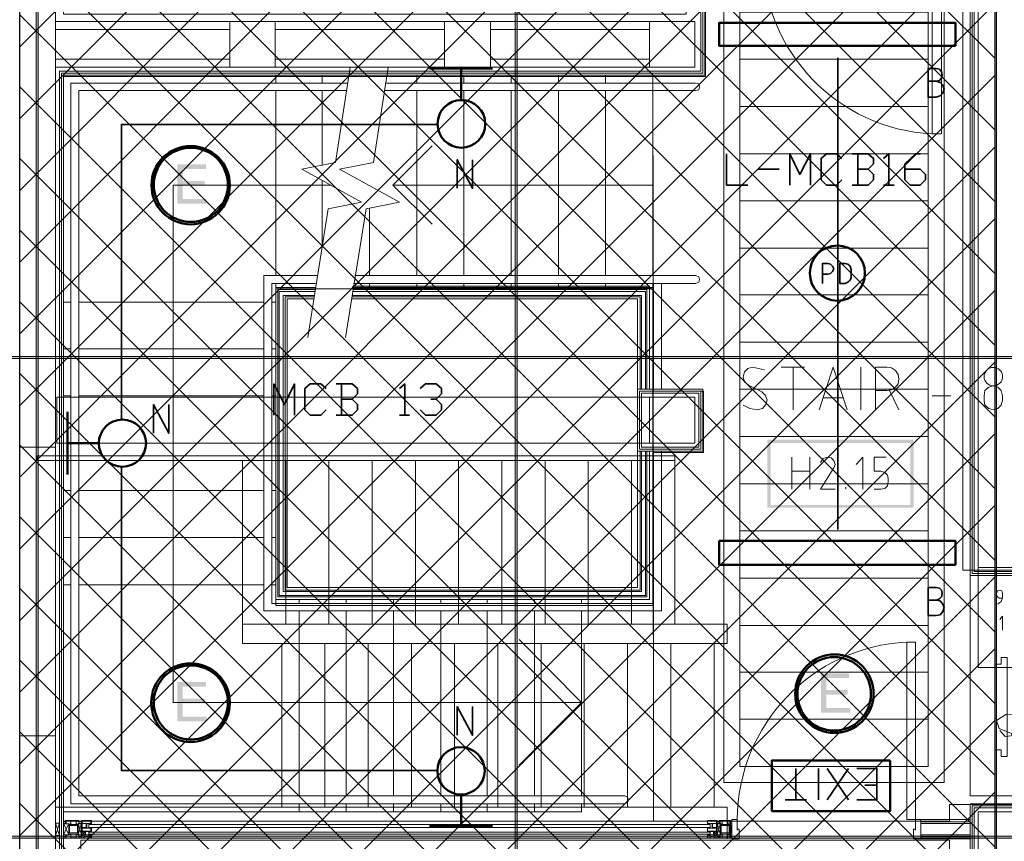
# Model space of a CAD drawing. Header units: millimetres. Extents: x 0.9 to 32.8, y 0.3 to 23.1.
# Tile 92 of 111: x 13.3 to 15.8, y 13 to 15. Entities that reach past the tile are written whole.
import ezdxf

# ---------------------------------------------------------------- set-up
doc = ezdxf.new("R2010")
doc.units = ezdxf.units.MM
doc.layers.add('PDF_Geometry', color=9, linetype='Continuous', true_color=0x808080)
doc.layers.add('PDF_Solid Fills', color=7, linetype='Continuous')

msp = doc.modelspace()

# ---------------------------------------------------------------- hatches: boundary and pattern name
h = msp.add_hatch()
h.set_pattern_fill('ANSI37', color=256, scale=0.04)
h.paths.add_polyline_path([(13.3406, 20.136), (15.7839, 20.136), (15.7839, 12.9212), (13.3406, 12.9212)])
at = {"layer": 'PDF_Solid Fills', "transparency": 33554559}
for points in [[(13.8073, 14.6629), (13.7356, 14.6629), (13.7356, 14.5645), (13.809, 14.5645), (13.809, 14.5762), (13.7489, 14.5762), (13.7489, 14.6095), (13.8039, 14.6095), (13.8039, 14.6212), (13.7489, 14.6212), (13.7489, 14.6512), (13.8073, 14.6512)], [(15.4189, 13.3879), (15.3489, 13.3879), (15.3489, 13.2896), (15.4222, 13.2896), (15.4222, 13.3012), (15.3622, 13.3012), (15.3622, 13.3346), (15.4156, 13.3346), (15.4156, 13.3462), (15.3622, 13.3462), (15.3622, 13.3762), (15.4189, 13.3762)], [(13.8073, 13.3662), (13.7356, 13.3662), (13.7356, 13.2679), (13.809, 13.2679), (13.809, 13.2796), (13.7489, 13.2796), (13.7489, 13.3129), (13.8039, 13.3129), (13.8039, 13.3246), (13.7489, 13.3246), (13.7489, 13.3546), (13.8073, 13.3546)]]:
    msp.add_hatch(color=256, dxfattribs=at).paths.add_polyline_path(points)
at = {"layer": 'PDF_Solid Fills', "true_color": 0x808080, "transparency": 33554559}
for points in [[(14.1773, 14.3545), (14.1773, 14.3529), (14.9189, 14.3529), (14.9189, 14.3579), (14.1773, 14.3579)], [(28.2152, 14.1779), (28.2152, 14.1812), (1.3427, 14.1812), (1.3427, 14.1762), (28.2152, 14.1762)], [(28.2152, 12.9762), (28.2152, 12.9796), (1.3427, 12.9796), (1.3427, 12.9746), (28.2152, 12.9746)]]:
    msp.add_hatch(color=8, dxfattribs=at).paths.add_polyline_path(points)

# ---------------------------------------------------------------- linework, layer by layer
msp.add_lwpolyline([(13.3406, 20.136), (15.7839, 20.136), (15.7839, 12.9212), (13.3406, 12.9212)], close=True)
at = {"layer": 'PDF_Geometry', "lineweight": 5}
for points in [[(13.3873, 0.43), (13.3873, 22.9375), (13.3873, 22.9143), (13.3823, 22.9143), (13.3823, 22.9375), (13.3823, 0.43)], [(14.5873, 0.4283), (14.5873, 22.9375), (14.5873, 22.9143), (14.5823, 22.9143), (14.5823, 22.9375), (14.5823, 0.4283)], [(15.7889, 0.4283), (15.7889, 22.9359), (15.7889, 22.9143), (15.7839, 22.9143), (15.7839, 22.9359), (15.7839, 0.4283)], [(14.1773, 14.3529), (14.1739, 14.3545), (14.1773, 14.3579)], [(14.9189, 14.3579), (14.9206, 14.3545), (14.9189, 14.3529)]]:
    msp.add_lwpolyline(points, dxfattribs=at)
at = {"layer": 'PDF_Geometry', "lineweight": 18}
for points in [[(6.1358, 13.0229), (6.1358, 20.2277), (14.0889, 20.2277), (14.0889, 20.136), (13.4306, 20.136), (13.4306, 13.9546), (13.3406, 13.9546), (13.3406, 20.136), (6.2258, 20.136), (6.2258, 13.0229), (6.1358, 13.0229), (6.8709, 13.0229), (6.8709, 12.9329), (6.1358, 12.9329)], [(15.8322, 15.3095), (15.7422, 15.3095), (15.7422, 13.6529), (15.8322, 13.6529), (15.8322, 20.136), (15.7422, 20.136), (15.7422, 15.3095)], [(15.6506, 15.1845), (15.6272, 15.1845), (15.6272, 14.7395), (15.6506, 14.7395), (15.6506, 15.1845), (15.6622, 15.1845), (15.6622, 15.2328), (15.6439, 15.2328), (15.6439, 15.2078), (15.6489, 15.2078), (15.6489, 15.2129), (15.6506, 15.2129)], [(13.8673, 14.9062), (13.8673, 15.0212), (13.4306, 15.0212), (13.4306, 14.9062)], [(13.9806, 14.9062), (13.9806, 15.0212), (13.8673, 15.0212), (13.8673, 14.9062)], [(14.4056, 14.9062), (14.4056, 15.0212), (13.9806, 15.0212), (13.9806, 14.9062)], [(14.5206, 14.9062), (14.5206, 15.0212), (14.4056, 15.0212), (14.4056, 14.9062)], [(14.9189, 14.9062), (14.9189, 15.0212), (14.5206, 15.0212), (14.5206, 14.9062)], [(15.0322, 14.9062), (15.0322, 15.0212), (14.9189, 15.0212), (14.9189, 14.9062)], [(14.9189, 14.0995), (14.9189, 14.3545)], [(15.0522, 13.9446), (15.0522, 14.0996), (14.8889, 14.0996), (14.8889, 13.9446)], [(15.0472, 13.9495), (15.0472, 14.0945), (14.8939, 14.0945), (14.8939, 13.9495)], [(15.0422, 13.9546), (15.0422, 14.0896), (14.8989, 14.0896), (14.8989, 13.9546)], [(15.7572, 14.0829), (15.7572, 14.0712), (15.7589, 14.0596), (15.7689, 14.0512), (15.7806, 14.0479), (15.7922, 14.0512), (15.8006, 14.0596), (15.8039, 14.0712), (15.8039, 14.0829), (15.8006, 14.0962), (15.7922, 14.1045), (15.7806, 14.1079), (15.7689, 14.1045), (15.7589, 14.0962)], [(15.0322, 13.9646), (15.0322, 14.0795), (13.434, 14.0795), (13.434, 13.9646)], [(15.0322, 13.9646), (15.0322, 14.0795), (14.9189, 14.0795), (14.9189, 13.9646)], [(13.4306, 13.2312), (13.4306, 13.9546), (13.3406, 13.9546), (13.3406, 13.2312)], [(14.9822, 13.9212), (14.9822, 13.9329), (13.384, 13.9329), (13.384, 13.9212)], [(15.8322, 13.4029), (15.8322, 13.6529), (15.7422, 13.6529), (15.7422, 13.4029)], [(16.0755, 13.0812), (16.0755, 13.6329), (15.7222, 13.6329), (15.7222, 13.0812)], [(15.1139, 13.4629), (15.1139, 13.5112), (13.8989, 13.5112), (13.8989, 13.4629)], [(15.5856, 13.0213), (15.5639, 13.0213), (15.5639, 13.4662), (15.5856, 13.4662), (15.5856, 13.0213), (15.5989, 13.0213), (15.5989, 12.9729), (15.5806, 12.9729), (15.5806, 12.9979), (15.5856, 12.9979), (15.5856, 12.9946)], [(15.8155, 13.3679), (15.8155, 13.1796), (15.8006, 13.1796), (15.8006, 13.1962), (15.7839, 13.1962), (15.7839, 13.4112), (15.8006, 13.4112), (15.8006, 13.4279), (15.8155, 13.4279)], [(13.4306, 12.9312), (13.4306, 13.2312), (13.3406, 13.2312), (13.3406, 12.9312)], [(15.8322, 12.9312), (15.7422, 12.9312), (15.7422, 13.0413), (15.8322, 13.0413)], [(13.4406, 12.9813), (13.4406, 13.0129), (13.4306, 13.0129), (13.4306, 12.9813)], [(13.4556, 13.0129), (13.4556, 13.0163), (13.4506, 13.0163), (13.4506, 13.0129)], [(13.464, 12.9829), (13.464, 13.0112), (13.4506, 13.0112), (13.4506, 12.9829)], [(13.4873, 12.9846), (13.4873, 13.0096), (13.464, 13.0096), (13.464, 12.9846)], [(13.4856, 12.9879), (13.4856, 13.0063), (13.4656, 13.0063), (13.4656, 12.9879)], [(13.4956, 12.9829), (13.4956, 13.0112), (13.4873, 13.0112), (13.4873, 12.9829)], [(13.4956, 13.0129), (13.489, 13.0129), (13.489, 13.0196), (13.489, 13.0113), (13.4956, 13.0113)], [(13.4956, 13.0129), (13.4956, 13.0163), (13.489, 13.0163), (13.489, 13.0129)], [(13.5073, 13.0113), (13.4973, 13.0113), (13.4973, 13.0013), (13.5073, 13.0013), (13.5073, 13.0113), (13.4956, 13.0113), (13.4956, 13.0013), (13.4973, 12.9996), (13.5073, 12.9996), (13.5089, 13.0013), (13.5089, 13.0113)], [(13.519, 13.0113), (13.519, 13.0196), (13.4973, 13.0196), (13.4973, 13.0113)], [(13.9856, 13.0013), (15.0706, 13.0013), (15.0706, 13.0096), (13.9856, 13.0096), (13.514, 13.0096), (13.514, 13.0013)], [(13.519, 13.0096), (13.519, 13.0112), (13.5156, 13.0112), (13.5156, 13.0096)], [(13.519, 13.0196), (13.519, 13.0113), (13.5206, 13.0113), (13.5206, 13.0179), (13.5206, 13.0196)], [(15.0639, 13.0179), (15.0639, 13.0196), (15.0656, 13.0196), (15.0889, 13.0196), (15.0639, 13.0196), (15.0639, 13.0113)], [(15.0872, 13.0113), (15.0872, 13.0196), (15.0639, 13.0196), (15.0639, 13.0113)], [(15.0889, 12.9929), (15.0889, 13.0162), (15.0872, 13.0162), (15.0872, 12.9913), (15.0639, 12.9913), (15.0639, 12.9996), (15.0639, 12.9929), (15.0639, 12.9913), (15.0656, 12.9913), (15.0872, 12.9913)], [(15.0689, 13.0096), (15.0689, 13.0112), (15.0656, 13.0112), (15.0656, 13.0096)], [(15.0772, 13.0113), (15.0872, 13.0113), (15.0872, 13.0013), (15.0772, 13.0013), (15.0772, 13.0113), (15.0872, 13.0113), (15.0872, 13.0013), (15.0872, 12.9996), (15.0772, 12.9996), (15.0756, 12.9996), (15.0756, 13.0013), (15.0756, 13.0113)], [(15.0889, 13.0129), (15.0939, 13.0129), (15.0939, 13.0196), (15.1222, 13.0196), (15.1222, 12.9746), (15.0939, 12.9746), (15.0939, 12.9829), (15.0889, 12.9829), (15.0956, 12.9829), (15.0956, 12.9746), (15.1206, 12.9746), (15.1206, 13.0196), (15.0956, 13.0196), (15.0956, 13.0113), (15.0889, 13.0113)], [(15.0939, 13.0129), (15.0939, 13.0163), (15.0889, 13.0163), (15.0889, 13.0129)], [(15.0972, 12.9829), (15.0972, 13.0112), (15.0889, 13.0112), (15.0889, 12.9829)], [(15.1206, 12.9846), (15.1206, 13.0096), (15.0973, 13.0096), (15.0973, 12.9846)], [(15.1189, 12.9879), (15.1189, 13.0063), (15.0989, 13.0063), (15.0989, 12.9879)], [(15.1256, 13.0129), (15.1256, 13.0163), (15.1222, 13.0163), (15.1222, 13.0129)], [(15.1389, 13.0213), (15.1256, 13.0213), (15.1256, 12.9729), (15.1439, 12.9729), (15.1439, 12.9979), (15.1389, 12.9979), (15.1389, 12.9946)], [(13.4573, 12.9746), (13.4573, 12.9829), (13.4506, 12.9829), (13.4556, 12.9829), (13.4556, 12.9746), (13.489, 12.9746)], [(13.4556, 12.9779), (13.4556, 12.9829), (13.4506, 12.9829), (13.4506, 12.9779)], [(13.4956, 12.9779), (13.4956, 12.9829), (13.489, 12.9829), (13.489, 12.9779)], [(13.4956, 12.9929), (13.4956, 12.9913), (13.5206, 12.9913), (13.5206, 12.9996), (13.519, 12.9996), (13.519, 12.9929), (13.519, 12.9913), (13.4973, 12.9913)], [(13.519, 12.9746), (13.519, 12.9829), (13.4956, 12.9829), (13.4956, 12.9746)], [(13.519, 12.9929), (13.519, 12.9996), (13.4973, 12.9996), (13.4973, 12.9929)], [(13.519, 12.9896), (13.519, 12.9913), (13.514, 12.9913), (13.514, 12.9896)], [(13.9856, 12.9846), (15.0706, 12.9846), (15.0706, 12.9896), (13.9856, 12.9896), (13.514, 12.9896), (13.514, 12.9846)], [(13.519, 12.9829), (13.519, 12.9846), (13.514, 12.9846), (13.514, 12.9829)], [(13.519, 12.9996), (13.519, 13.0013), (13.5156, 13.0013), (13.5156, 12.9996)], [(13.5206, 12.9746), (13.5206, 12.9829), (13.519, 12.9829), (13.519, 12.9746)], [(15.0872, 12.9929), (15.0872, 12.9996), (15.0639, 12.9996), (15.0639, 12.9929)], [(15.0889, 12.9746), (15.0889, 12.9829), (15.0639, 12.9829), (15.0639, 12.9746)], [(15.0689, 12.9996), (15.0689, 13.0013), (15.0656, 13.0013), (15.0656, 12.9996)], [(15.0706, 12.9896), (15.0706, 12.9913), (15.0656, 12.9913), (15.0656, 12.9896)], [(15.0706, 12.9829), (15.0706, 12.9846), (15.0656, 12.9846), (15.0656, 12.9829)], [(15.0939, 12.9779), (15.0939, 12.9829), (15.0889, 12.9829), (15.0889, 12.9779)], [(15.1256, 12.9779), (15.1256, 12.9829), (15.1222, 12.9829), (15.1222, 12.9779)]]:
    msp.add_lwpolyline(points, close=True, dxfattribs=at)
for points in [[(13.4506, 16.4578), (13.4506, 15.0395), (15.0106, 15.0395), (15.0106, 15.2328), (15.0572, 15.2328), (15.0572, 14.8862), (13.4506, 14.8862), (13.4506, 13.9346)], [(15.0472, 15.2328), (15.0472, 14.8962), (13.4406, 14.8962), (13.4406, 13.9446)], [(15.0522, 15.2328), (15.0522, 14.8912), (13.4456, 14.8912), (13.4456, 13.9395)], [(16.1689, 13.0229), (16.1689, 13.6329), (15.7222, 13.6329), (15.7222, 15.1845)], [(16.1739, 13.0229), (16.1739, 13.6379), (15.7272, 13.6379), (15.7272, 15.1845)], [(16.1789, 13.0229), (16.1789, 13.6429), (15.7322, 13.6429), (15.7322, 15.1845)], [(13.8673, 15.0012), (13.4306, 15.0012)], [(14.4056, 15.0012), (13.9806, 15.0012)], [(14.9189, 15.0012), (14.5206, 15.0012)], [(13.8673, 14.9262), (13.4306, 14.9262)], [(14.4056, 14.9262), (13.9806, 14.9262)], [(14.0623, 14.2296), (14.1139, 14.5512), (14.1973, 14.5679), (14.0473, 14.6512), (14.1323, 14.6679), (14.1689, 14.9062)], [(14.1573, 14.2296), (14.2089, 14.5512), (14.2923, 14.5679), (14.1423, 14.6512), (14.2273, 14.6679), (14.2639, 14.9062)], [(14.9189, 14.9262), (14.5206, 14.9262)], [(13.9823, 14.8862), (13.9823, 14.8662)], [(14.0989, 14.8862), (14.0989, 14.8662)], [(14.3356, 14.8862), (14.3356, 14.8662)], [(14.4539, 14.8862), (14.4539, 14.8662)], [(14.5723, 14.8862), (14.5723, 14.8662)], [(14.6906, 14.8862), (14.6906, 14.8662)], [(14.8089, 14.8862), (14.8089, 14.8662)], [(14.9272, 14.8862), (14.9272, 14.8662)], [(14.1606, 14.8479), (13.489, 14.8479), (13.489, 13.0812), (14.8573, 13.0812), (14.8639, 13.0779), (14.8673, 13.0712), (14.8639, 13.0646), (14.8573, 13.0612), (13.469, 13.0612), (13.469, 14.8662), (14.1623, 14.8662)], [(14.2556, 14.8479), (15.0339, 14.8479), (15.0422, 14.8495), (15.0439, 14.8562), (15.0422, 14.8645), (15.0339, 14.8662), (14.2573, 14.8662)], [(13.9823, 14.8479), (13.9823, 14.3845)], [(14.0989, 14.8479), (14.0989, 14.6612)], [(14.3356, 14.8479), (14.3356, 14.3845)], [(14.4539, 14.8479), (14.4539, 14.3845)], [(14.5723, 14.8479), (14.5723, 14.3845)], [(14.6906, 14.8479), (14.6906, 14.3845)], [(14.8089, 14.8479), (14.8089, 14.3845)], [(14.9272, 14.8479), (14.9272, 14.3845)], [(12.689, 12.9579), (12.034, 12.9579), (12.034, 13.5146), (12.0757, 13.5212), (12.069, 13.5662), (11.989, 13.5546), (11.989, 12.9112), (13.4506, 12.9112), (13.4506, 14.7129)], [(13.4456, 14.7179), (13.4456, 12.9163), (11.994, 12.9163), (11.994, 13.5496), (12.0707, 13.5612)], [(13.4406, 14.7229), (13.4406, 12.9212), (11.999, 12.9212), (11.999, 13.5446), (12.0707, 13.5562)], [(14.0989, 14.7129), (14.0989, 14.6929)], [(14.3739, 14.5129), (14.2756, 14.6112), (14.3739, 14.7095)], [(14.3356, 14.7129), (14.3356, 14.6929)], [(14.4539, 14.7129), (14.4539, 14.6929)], [(14.5723, 14.7129), (14.5723, 14.6929)], [(14.6906, 14.7129), (14.6906, 14.6929)], [(14.8089, 14.7129), (14.8089, 14.6929)], [(14.9272, 14.7129), (14.9272, 14.6929)], [(14.4939, 13.3146), (13.7256, 13.3146), (13.7256, 14.6112), (14.1206, 14.6112)], [(14.0989, 14.6229), (14.0989, 14.4645)], [(14.2756, 14.6112), (14.4723, 14.6112), (14.9272, 14.6112)], [(14.2173, 14.5529), (14.2173, 14.3845)], [(14.2173, 14.5129), (14.2173, 14.4545)], [(14.9489, 13.9446), (14.9489, 13.5446), (13.9523, 13.5446), (13.9523, 14.3845), (14.0856, 14.3845)], [(14.9289, 13.9446), (14.9289, 13.5629), (13.9723, 13.5629), (13.9723, 14.3645), (14.0823, 14.3645)], [(13.9823, 14.3545), (14.0823, 14.3545), (13.9823, 14.3545), (13.9823, 13.5729), (14.9189, 13.5729), (14.9189, 13.9446), (14.9189, 13.5729), (13.9823, 13.5729), (13.9823, 14.3645)], [(14.1773, 14.3645), (15.0339, 14.3645), (15.0422, 14.3679), (15.0439, 14.3745), (15.0422, 14.3812), (15.0339, 14.3845), (14.1806, 14.3845)], [(14.9272, 14.3645), (14.9272, 14.3545), (14.1773, 14.3545)], [(14.2173, 14.3645), (14.2173, 14.3545)], [(14.3356, 14.3645), (14.3356, 14.3545)], [(14.4539, 14.3645), (14.4539, 14.3545)], [(14.5723, 14.3645), (14.5723, 14.3545)], [(14.6906, 14.3645), (14.6906, 14.3545)], [(14.8089, 14.3645), (14.8089, 14.3545)], [(14.9289, 14.3645), (14.9289, 14.0995)], [(14.9489, 14.3645), (14.9489, 14.0995)], [(14.9122, 13.9446), (14.9122, 13.5796), (13.9873, 13.5796), (13.9873, 14.3495), (14.0806, 14.3495)], [(14.9089, 13.9446), (14.9089, 13.5829), (13.9906, 13.5829), (13.9906, 14.3445), (14.0806, 14.3445)], [(14.1756, 14.3495), (14.9122, 14.3495), (14.9122, 14.0995)], [(14.1756, 14.3445), (14.9089, 14.3445), (14.9089, 14.0995)], [(13.469, 14.3179), (13.4506, 14.3179)], [(13.9523, 14.3179), (13.489, 14.3179)], [(13.9823, 14.3179), (13.9723, 14.3179)], [(14.0789, 14.3346), (14.0006, 14.3346), (14.0006, 13.5929), (14.8989, 13.5929), (14.8989, 13.9446), (14.8889, 13.9446), (14.8889, 13.6029), (14.0106, 13.6029), (14.0106, 14.3262), (14.0773, 14.3262)], [(14.0789, 14.3312), (14.0056, 14.3312), (14.0056, 13.5962), (14.8956, 13.5962), (14.8956, 13.9446)], [(14.1723, 14.3262), (14.8889, 14.3262), (14.8889, 14.0995), (14.8989, 14.0995), (14.8989, 14.3346), (14.1739, 14.3346)], [(14.1739, 14.3312), (14.8956, 14.3312), (14.8956, 14.0995)], [(13.469, 14.2012), (13.4506, 14.2012)], [(13.9523, 14.2012), (13.489, 14.2012)], [(13.9823, 14.2012), (13.9723, 14.2012)], [(15.2072, 14.1479), (15.1772, 14.1546), (15.1656, 14.1512), (15.1572, 14.1429), (15.1539, 14.1295), (15.1572, 14.1179), (15.1672, 14.1095), (15.2006, 14.0929), (15.2089, 14.0845), (15.2139, 14.0729), (15.2106, 14.0612), (15.2022, 14.0512), (15.1889, 14.0479), (15.1706, 14.0512), (15.1539, 14.0596)], [(15.2489, 14.1546), (15.3072, 14.1546)], [(15.2789, 14.0479), (15.2789, 14.1546)], [(15.3439, 14.0479), (15.3789, 14.1546), (15.4139, 14.0479)], [(15.4489, 14.0479), (15.4489, 14.1546)], [(15.4856, 14.0479), (15.4856, 14.1546), (15.5139, 14.1546), (15.5256, 14.1529), (15.5356, 14.1462), (15.5422, 14.1362), (15.5439, 14.1246), (15.5422, 14.1129), (15.5356, 14.1045), (15.5256, 14.0979), (15.5139, 14.0962), (15.4856, 14.0962)], [(15.5205, 14.0962), (15.5439, 14.0479)], [(13.469, 14.0829), (13.4506, 14.0829)], [(13.9523, 14.0829), (13.489, 14.0829)], [(13.9823, 14.0829), (13.9723, 14.0829)], [(15.4039, 14.0779), (15.3539, 14.0779)], [(15.6272, 14.0829), (15.6739, 14.0829)], [(13.469, 13.9646), (13.4506, 13.9646)], [(13.9523, 13.9646), (13.489, 13.9646)], [(13.9823, 13.9646), (13.9723, 13.9646)], [(13.8989, 13.5112), (13.8989, 13.9212)], [(14.0073, 13.5112), (14.0073, 13.9212)], [(14.1156, 13.5112), (14.1156, 13.9212)], [(14.2239, 13.5112), (14.2239, 13.9212)], [(14.3323, 13.5112), (14.3323, 13.9212)], [(14.4406, 13.5112), (14.4406, 13.9212)], [(14.5489, 13.5112), (14.5489, 13.9212)], [(14.6573, 13.5112), (14.6573, 13.9212)], [(14.7656, 13.5112), (14.7656, 13.9212)], [(14.8739, 13.5112), (14.8739, 13.9212)], [(14.9822, 13.5112), (14.9822, 13.9329)], [(15.2756, 13.8496), (15.2756, 13.9295)], [(15.3206, 13.9295), (15.3206, 13.8496)], [(15.3839, 13.8496), (15.3472, 13.8496), (15.3806, 13.9029), (15.3839, 13.9112), (15.3806, 13.9212), (15.3739, 13.9279), (15.3656, 13.9295), (15.3539, 13.9262), (15.3472, 13.9162)], [(15.4539, 13.8496), (15.4539, 13.9295), (15.4372, 13.9112)], [(15.4822, 13.8496), (15.4989, 13.8496), (15.5089, 13.8512), (15.5156, 13.8579), (15.5172, 13.8679), (15.5172, 13.8762), (15.5156, 13.8846), (15.5089, 13.8912), (15.4989, 13.8946), (15.4822, 13.8946), (15.4822, 13.9295), (15.5122, 13.9295)], [(15.2756, 13.8946), (15.3206, 13.8946)], [(13.469, 13.8462), (13.4506, 13.8462)], [(13.9523, 13.8462), (13.489, 13.8462)], [(13.9823, 13.8462), (13.9723, 13.8462)], [(15.4106, 13.8496), (15.4106, 13.8545)], [(13.469, 13.7279), (13.4506, 13.7279)], [(13.9523, 13.7279), (13.489, 13.7279)], [(13.9823, 13.7279), (13.9723, 13.7279)], [(13.469, 13.6096), (13.4506, 13.6096)], [(13.9523, 13.6096), (13.489, 13.6096)], [(13.9823, 13.6096), (13.9723, 13.6096)], [(15.7922, 13.5612), (15.8006, 13.5679), (15.8039, 13.5779), (15.8039, 13.5879), (15.8022, 13.5946), (15.7955, 13.5962), (15.7906, 13.5946), (15.7889, 13.5879), (15.7889, 13.5846), (15.7906, 13.5796), (15.7955, 13.5762), (15.8039, 13.5762)], [(14.0406, 13.5629), (14.0406, 13.5729)], [(14.1589, 13.5629), (14.1589, 13.5729)], [(14.2773, 13.5629), (14.2773, 13.5729)], [(14.3956, 13.5629), (14.3956, 13.5729)], [(14.5123, 13.5629), (14.5123, 13.5729)], [(14.6306, 13.5629), (14.6306, 13.5729)], [(14.7489, 13.5629), (14.7489, 13.5729)], [(17.1322, 13.0229), (17.1322, 13.5146), (17.1022, 13.5196), (17.1088, 13.5646), (17.1772, 13.5546), (17.1772, 12.9112), (15.7222, 12.9112), (15.7222, 13.0612), (16.1689, 13.0612)], [(17.1088, 13.5596), (17.1722, 13.5496), (17.1722, 12.9163), (15.7272, 12.9163), (15.7272, 13.0563), (16.1689, 13.0563)], [(17.1072, 13.5546), (17.1672, 13.5446), (17.1672, 12.9212), (15.7322, 12.9212), (15.7322, 13.0512), (16.1689, 13.0512)], [(14.0406, 13.0812), (14.0406, 13.5446)], [(14.1589, 13.0812), (14.1589, 13.5446)], [(14.2773, 13.0812), (14.2773, 13.5446)], [(14.3956, 13.0812), (14.3956, 13.5446)], [(14.5123, 13.0812), (14.5123, 13.5446)], [(14.6306, 13.0812), (14.6306, 13.5446)], [(14.7489, 13.0812), (14.7489, 13.5446)], [(15.8039, 13.4962), (15.8039, 13.5312), (15.7972, 13.5229)], [(14.5923, 13.4729), (14.7489, 13.3146), (14.5923, 13.1579)], [(13.9973, 13.4629), (13.9973, 13.0529)], [(14.1056, 13.4629), (14.1056, 13.0529)], [(14.2139, 13.4629), (14.2139, 13.0529)], [(14.3223, 13.4629), (14.3223, 13.0529)], [(14.4306, 13.4629), (14.4306, 13.0529)], [(14.5389, 13.4629), (14.5389, 13.0529)], [(14.6473, 13.4629), (14.6473, 13.0529)], [(14.7556, 13.4629), (14.7556, 13.0529)], [(14.8639, 13.4629), (14.8639, 13.0529)], [(14.9722, 13.4629), (14.9722, 13.0529)], [(15.0806, 13.4629), (15.0806, 13.0529)], [(14.7489, 13.3146), (14.4339, 13.3146)], [(15.8656, 13.2863), (15.8122, 13.2846), (15.7889, 13.2696), (15.7955, 13.2496), (15.8656, 13.2212)], [(15.7972, 13.2446), (15.8106, 13.2296), (15.8255, 13.2312), (15.8272, 13.2362)], [(15.1139, 12.9729), (15.1139, 13.0529), (13.4306, 13.0529)], [(13.4506, 13.0413), (14.7489, 13.0413), (14.7489, 13.0612)], [(14.0406, 13.0413), (14.0406, 13.0612)], [(14.1589, 13.0413), (14.1589, 13.0612)], [(14.2773, 13.0413), (14.2773, 13.0612)], [(14.3956, 13.0413), (14.3956, 13.0612)], [(14.5123, 13.0413), (14.5123, 13.0612)], [(14.6306, 13.0413), (14.6306, 13.0612)], [(13.4406, 13.0129), (13.4306, 12.9813)], [(13.4406, 12.9813), (13.4306, 13.0129)], [(13.4506, 13.0129), (13.4556, 13.0129), (13.4556, 13.0196), (13.489, 13.0196), (13.4573, 13.0196), (13.4573, 13.0113), (13.4506, 13.0113), (13.464, 12.9829)], [(13.4506, 12.9829), (13.464, 13.0113)], [(13.464, 13.0096), (13.469, 13.0096), (13.469, 13.0179), (13.4823, 13.0179), (13.4823, 13.0096), (13.4873, 13.0096)], [(13.4673, 13.0113), (13.4673, 13.0079)], [(13.484, 13.0113), (13.484, 13.0079)], [(13.4956, 13.0113), (13.4873, 12.9829)], [(13.4956, 12.9829), (13.4873, 13.0113)], [(13.519, 13.0196), (13.4956, 13.0196), (13.519, 13.0196)], [(13.4956, 12.9929), (13.4956, 13.0162), (13.4956, 12.9929)], [(13.5073, 13.0079), (13.5089, 13.0079)], [(15.0756, 13.0113), (15.0756, 13.0129)], [(15.0772, 13.0079), (15.0756, 13.0079)], [(15.0889, 13.0113), (15.0972, 12.9829)], [(15.0889, 12.9846), (15.0889, 12.9829), (15.0972, 13.0113)], [(15.1189, 13.0096), (15.1156, 13.0096), (15.1156, 13.0179), (15.1006, 13.0179), (15.1006, 13.0096), (15.0972, 13.0096)], [(15.0989, 13.0113), (15.0989, 13.0079)], [(15.1172, 13.0113), (15.1172, 13.0079)], [(15.1256, 12.9829), (15.1222, 13.0129), (15.1222, 12.9829), (15.1256, 13.0129)], [(15.1222, 13.0129), (15.1256, 13.0129), (15.1256, 12.9829), (15.1222, 12.9829)], [(15.1256, 12.9729), (15.1256, 13.0213)], [(15.7222, 13.0213), (15.5989, 13.0213)], [(15.7222, 13.0162), (15.5989, 13.0162)], [(15.7222, 13.0113), (15.5989, 13.0113)], [(13.464, 12.9846), (13.469, 12.9846), (13.469, 12.9762), (13.4823, 12.9762), (13.4823, 12.9846), (13.4873, 12.9846)], [(13.4673, 12.9829), (13.4673, 12.9862)], [(13.484, 12.9829), (13.484, 12.9862)], [(13.4956, 12.9829), (13.489, 12.9829), (13.4956, 12.9829)], [(13.489, 12.9829), (13.489, 12.9746), (13.489, 12.9829)], [(13.519, 12.9829), (13.4956, 12.9746), (13.519, 12.9746), (13.4956, 12.9829), (13.5056, 12.9913)], [(13.5056, 12.9829), (13.4956, 12.9913), (13.4956, 12.9829), (13.5056, 12.9829), (13.5056, 12.9913), (13.4956, 12.9913)], [(13.4973, 12.9913), (13.4973, 12.9929)], [(13.5073, 13.0029), (13.5089, 13.0029)], [(15.0639, 12.9829), (15.0889, 12.9746), (15.0639, 12.9746), (15.0889, 12.9829), (15.0789, 12.9913)], [(15.0639, 12.9746), (15.0639, 12.9829), (15.0639, 12.9746), (15.0889, 12.9746)], [(15.0772, 13.0029), (15.0756, 13.0029)], [(15.0789, 12.9829), (15.0889, 12.9913), (15.0889, 12.9829), (15.0789, 12.9829), (15.0789, 12.9913), (15.0889, 12.9913)], [(15.1189, 12.9846), (15.1156, 12.9846), (15.1156, 12.9762), (15.1006, 12.9762), (15.1006, 12.9846), (15.0972, 12.9846)], [(15.0989, 12.9829), (15.0989, 12.9862)], [(15.1172, 12.9829), (15.1172, 12.9862)], [(15.7222, 12.9829), (15.5989, 12.9829)], [(13.4823, 12.9762), (13.469, 12.9762)], [(13.519, 12.9746), (13.4956, 12.9746)], [(13.5206, 12.9746), (13.5206, 12.9762)], [(15.1006, 12.9762), (15.1156, 12.9762)], [(15.7222, 12.9779), (15.5989, 12.9779)], [(15.7222, 12.9729), (15.5989, 12.9729)]]:
    msp.add_lwpolyline(points, dxfattribs=at)
at = {"layer": 'PDF_Geometry', "color": 254, "lineweight": 18, "true_color": 0xdcdcdc}
for points in [[(15.7039, 13.6462), (15.8372, 13.6462), (16.1255, 13.6112), (16.1255, 13.0596), (15.6705, 13.0596), (15.6705, 13.0179), (14.9289, 13.0179), (14.9289, 13.9412), (15.0539, 13.9412), (15.0539, 14.0945), (14.9289, 14.0945), (14.9272, 14.8829), (15.0589, 14.8829), (15.0589, 15.1812), (15.7039, 15.1812)], [(15.6572, 13.1146), (15.6572, 15.0829), (15.1056, 15.0829), (15.1056, 13.1146)], [(15.6172, 13.1546), (15.6172, 15.0445), (15.1456, 15.0445), (15.1456, 13.1546)], [(13.4506, 14.8829), (13.4506, 13.0179), (14.9289, 13.0179), (14.9272, 14.8829)], [(14.9272, 13.5579), (14.9272, 14.3512), (13.9823, 14.3512), (13.9823, 13.5579)]]:
    msp.add_lwpolyline(points, close=True, dxfattribs=at)
at = {"layer": 'PDF_Geometry', "color": 3, "lineweight": 50}
for points in [[(15.6856, 14.9595), (15.6856, 15.0179), (15.0939, 15.0179), (15.0939, 14.9595)], [(15.6856, 13.6596), (15.6856, 13.7196), (15.0939, 13.7196), (15.0939, 13.6596)]]:
    msp.add_lwpolyline(points, close=True, dxfattribs=at)
at = {"layer": 'PDF_Geometry', "color": 7, "lineweight": 35}
for points in [[(15.3906, 14.9295), (15.3906, 13.7479)], [(15.6372, 14.8712), (15.6456, 14.8729), (15.6506, 14.8795), (15.6522, 14.8862), (15.6506, 14.8945), (15.6456, 14.9012), (15.6372, 14.9028), (15.6172, 14.9028), (15.6172, 14.8312), (15.6372, 14.8312), (15.6472, 14.8345), (15.6539, 14.8412), (15.6572, 14.8512), (15.6539, 14.8612), (15.6472, 14.8679), (15.6372, 14.8712), (15.6172, 14.8712)], [(13.5956, 14.0229), (13.5956, 14.7629), (14.3873, 14.7629)], [(15.1122, 14.6895), (15.1122, 14.6112), (15.1656, 14.6112)], [(15.2706, 14.6112), (15.2706, 14.6895), (15.2956, 14.6379), (15.3222, 14.6895), (15.3222, 14.6112)], [(15.4006, 14.6245), (15.3872, 14.6112), (15.3622, 14.6112), (15.3489, 14.6245), (15.3489, 14.6779), (15.3622, 14.6895), (15.3872, 14.6895), (15.4006, 14.6779)], [(15.4672, 14.6512), (15.4806, 14.6645), (15.4806, 14.6779), (15.4672, 14.6895), (15.4272, 14.6895)], [(15.4406, 14.6895), (15.4406, 14.6112)], [(15.5056, 14.6779), (15.5189, 14.6895), (15.5189, 14.6112)], [(15.5589, 14.6512), (15.5972, 14.6512), (15.6106, 14.6379), (15.6106, 14.6245), (15.5972, 14.6112), (15.5722, 14.6112), (15.5589, 14.6245), (15.5589, 14.6645), (15.5856, 14.6895), (15.5972, 14.6895)], [(14.4373, 14.6029), (14.4373, 14.6745), (14.4756, 14.6029), (14.4756, 14.6745)], [(15.1906, 14.6512), (15.2439, 14.6512)], [(15.4272, 14.6112), (15.4672, 14.6112), (15.4806, 14.6245), (15.4806, 14.6379), (15.4672, 14.6512), (15.4406, 14.6512)], [(15.5056, 14.6112), (15.5322, 14.6112)], [(15.3522, 14.3645), (15.3522, 14.4145), (15.3656, 14.4145), (15.3722, 14.4129), (15.3772, 14.4079), (15.3806, 14.4012), (15.3772, 14.3945), (15.3722, 14.3895), (15.3656, 14.3879), (15.3522, 14.3879)], [(13.9773, 14.0345), (13.9773, 14.1129), (14.0039, 14.0612), (14.0289, 14.1129), (14.0289, 14.0345)], [(14.1089, 14.0479), (14.0956, 14.0345), (14.0689, 14.0345), (14.0556, 14.0479), (14.0556, 14.1012), (14.0689, 14.1129), (14.0956, 14.1129), (14.1089, 14.1012)], [(14.1739, 14.0746), (14.1873, 14.0879), (14.1873, 14.1012), (14.1739, 14.1129), (14.1339, 14.1129)], [(14.1473, 14.1129), (14.1473, 14.0345)], [(14.2923, 14.1012), (14.3056, 14.1129), (14.3056, 14.0345)], [(14.3439, 14.1012), (14.3573, 14.1129), (14.3839, 14.1129), (14.3973, 14.1012), (14.3973, 14.0879), (14.3839, 14.0746), (14.3706, 14.0746)], [(14.1339, 14.0345), (14.1739, 14.0345), (14.1873, 14.0479), (14.1873, 14.0612), (14.1739, 14.0746), (14.1473, 14.0746)], [(14.3839, 14.0746), (14.3973, 14.0612), (14.3973, 14.0479), (14.3839, 14.0345), (14.3573, 14.0345), (14.3439, 14.0479)], [(13.6756, 13.9895), (13.6756, 14.0612), (13.714, 13.9895), (13.714, 14.0612)], [(14.2923, 14.0345), (14.3173, 14.0345)], [(14.3873, 13.1446), (13.5956, 13.1446), (13.5956, 13.9045)], [(15.6372, 13.5712), (15.6456, 13.5746), (15.6506, 13.5796), (15.6522, 13.5879), (15.6506, 13.5962), (15.6456, 13.6012), (15.6372, 13.6029), (15.6172, 13.6029), (15.6172, 13.5329), (15.6372, 13.5329), (15.6472, 13.5346), (15.6539, 13.5429), (15.6572, 13.5529), (15.6539, 13.5612), (15.6472, 13.5696), (15.6372, 13.5712), (15.6172, 13.5712)], [(14.4373, 13.2329), (14.4373, 13.3046), (14.4756, 13.2329), (14.4756, 13.3046)], [(15.2856, 13.0712), (15.2856, 13.1496)], [(15.3422, 13.1496), (15.3422, 13.0712)], [(15.4172, 13.1496), (15.3639, 13.0712)], [(15.4172, 13.0712), (15.3639, 13.1496)], [(15.4389, 13.1496), (15.4889, 13.1496), (15.4889, 13.0712), (15.4389, 13.0712)], [(15.4889, 13.1079), (15.4589, 13.1079)], [(15.3122, 13.0712), (15.2589, 13.0712)]]:
    msp.add_lwpolyline(points, dxfattribs=at)
at = {"layer": 'PDF_Geometry', "color": 254, "lineweight": 18, "true_color": 0xdcdcdc}
for points in [[(15.1456, 14.9262), (15.6172, 14.9262)], [(15.1456, 14.8078), (15.6172, 14.8078)], [(15.1456, 14.6895), (15.6172, 14.6895)], [(15.1456, 14.5712), (15.6172, 14.5712)], [(15.1456, 14.4529), (15.6172, 14.4529)], [(15.1456, 14.3362), (15.6172, 14.3362)], [(15.1456, 14.2179), (15.6172, 14.2179)], [(15.1456, 14.0995), (15.6172, 14.0995)], [(15.1456, 13.9812), (15.6172, 13.9812)], [(15.1456, 13.8629), (15.6172, 13.8629)], [(15.1456, 13.7446), (15.6172, 13.7446)], [(15.1456, 13.6262), (15.6172, 13.6262)], [(12.1207, 9.473), (22.922, 9.473), (22.9236, 11.8563), (22.9236, 12.8713), (21.6204, 12.8713), (21.6204, 13.5029), (20.7537, 13.5029), (20.7537, 12.8713), (18.0655, 12.8713), (18.0655, 13.5029), (17.1989, 13.5029), (17.1989, 12.8713), (15.6705, 12.8713), (15.6705, 12.9696), (13.494, 12.9696), (13.494, 12.8713), (11.9907, 12.8713)], [(15.1456, 13.5079), (15.6172, 13.5079)], [(15.1456, 13.3912), (15.6172, 13.3912)], [(15.1456, 13.2729), (15.6172, 13.2729)]]:
    msp.add_lwpolyline(points, dxfattribs=at)
at = {"layer": 'PDF_Geometry', "color": 3, "lineweight": 50}
for points in [[(14.3673, 14.9028), (14.5256, 14.9028)], [(14.4473, 14.9028), (14.4473, 14.8229)], [(13.4606, 13.8862), (13.4606, 14.0429)], [(13.4606, 13.9646), (13.539, 13.9646)], [(14.4473, 13.0062), (14.4473, 13.0846)], [(14.3673, 13.0062), (14.5256, 13.0062)]]:
    msp.add_lwpolyline(points, dxfattribs=at)
at = {"layer": 'PDF_Geometry', "color": 7, "lineweight": 35}
msp.add_lwpolyline([(15.3956, 14.3645), (15.4089, 14.3645), (15.4156, 14.3679), (15.4222, 14.3729), (15.4239, 14.3795), (15.4239, 14.3995), (15.4222, 14.4079), (15.4156, 14.4129), (15.4089, 14.4145), (15.3956, 14.4145)], close=True, dxfattribs=at)
at = {"layer": 'PDF_Geometry', "lineweight": 5}
for points in [[(14.1773, 14.3545), (14.1773, 14.3529), (14.9189, 14.3529), (14.9189, 14.3579), (14.1773, 14.3579)], [(28.2152, 14.1779), (28.2152, 14.1812), (1.3427, 14.1812), (1.3427, 14.1762), (28.2152, 14.1762)], [(28.2152, 12.9762), (28.2152, 12.9796), (1.3427, 12.9796), (1.3427, 12.9746), (28.2152, 12.9746)]]:
    msp.add_lwpolyline(points, close=True, dxfattribs=at)
at = {"layer": 'PDF_Geometry', "color": 4, "lineweight": 50}
msp.add_lwpolyline([(15.5222, 13.1696), (15.2256, 13.1696), (15.2256, 13.0429), (15.5222, 13.0429)], close=True, dxfattribs=at)
at = {"layer": 'PDF_Geometry', "color": 3, "lineweight": 50}
for centre, radius in [((14.4475, 14.7643), 0.0597), ((15.3898, 14.3905), 0.0691), ((13.5981, 13.9644), 0.0591), ((14.4466, 13.1436), 0.0593)]:
    msp.add_circle(centre, radius, dxfattribs=at)
at = {"layer": 'PDF_Geometry', "color": 4, "lineweight": 50}
for centre, radius in [((13.7691, 14.6108), 0.0981), ((13.7695, 14.6117), 0.0928), ((15.3823, 13.3369), 0.0983), ((15.3818, 13.3364), 0.0921), ((13.7687, 13.3144), 0.0985), ((13.7695, 13.3151), 0.0928)]:
    msp.add_circle(centre, radius, dxfattribs=at)
at = {"layer": 'PDF_Geometry', "lineweight": 18}
msp.add_circle((15.7807, 14.1312), 0.0232, dxfattribs=at)
for centre, start, end in [((15.6492, 15.186), 180.1879, 267.1786), ((15.586, 13.0197), 92.8296, 179.8068)]:
    msp.add_arc(centre, 0.447, start, end, dxfattribs=at)
at = {"layer": 'PDF_Solid Fills', "color": 8, "lineweight": 5, "true_color": 0x808080, "transparency": 33554559}
for points in [[(13.3873, 0.43), (13.3873, 22.9376), (13.3823, 0.43), (13.3823, 22.9376)], [(14.5873, 0.4283), (14.5873, 22.9376), (14.5823, 0.4283), (14.5823, 22.9376)], [(15.7889, 0.4283), (15.7889, 22.9359), (15.7839, 0.4283), (15.7839, 22.9359)], [(14.1773, 14.3529), (14.1739, 14.3545), (14.1773, 14.3545), (14.1773, 14.3579)], [(14.9189, 14.3579), (14.9206, 14.3545), (14.9189, 14.3545), (14.9189, 14.3529)]]:
    msp.add_solid(points, dxfattribs=at)
at = {"layer": 'PDF_Solid Fills', "color": 8, "lineweight": 18, "true_color": 0x808080, "transparency": 33554559}
for points in [[(15.2139, 13.8029), (15.2222, 13.8095), (15.2139, 13.9729)], [(15.2222, 13.8095), (15.2139, 13.9729), (15.2222, 13.9646)], [(15.2139, 13.9729), (15.2222, 13.9646), (15.5806, 13.9729)], [(15.2222, 13.9646), (15.5806, 13.9729), (15.5722, 13.9646)], [(15.5806, 13.9729), (15.5722, 13.9646), (15.5806, 13.8029)], [(15.5722, 13.9646), (15.5806, 13.8029), (15.5722, 13.8095)], [(15.5806, 13.8029), (15.5722, 13.8095), (15.2139, 13.8029)], [(15.5722, 13.8095), (15.2139, 13.8029), (15.2222, 13.8095)]]:
    msp.add_solid(points, dxfattribs=at)

doc.saveas('drawing.dxf')
